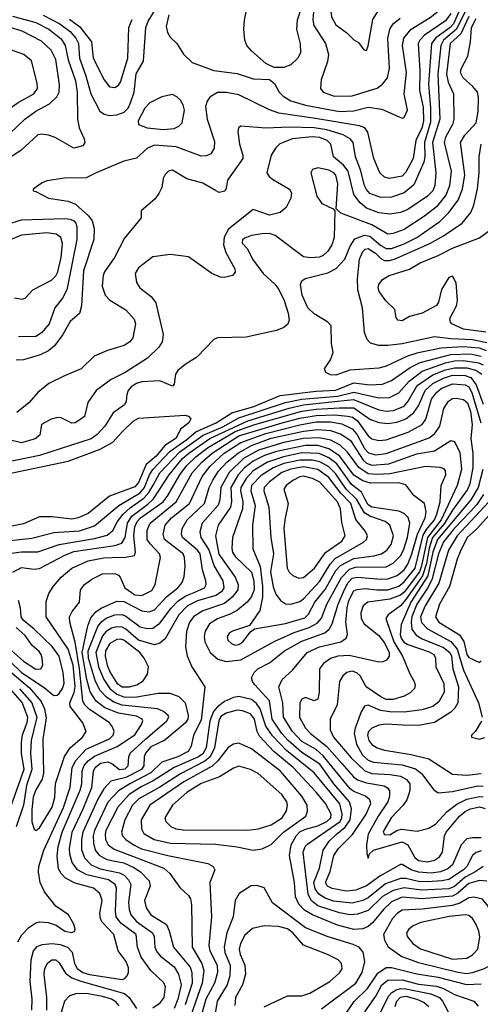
# Model space of a CAD drawing. Extents: x 997026 to 1115308, y 536381 to 619039.
# Tile 87 of 256: x 1012424 to 1014989, y 557927 to 563408. Entities that reach past the tile are written whole.
import ezdxf

# ---------------------------------------------------------------- set-up
doc = ezdxf.new("R2010")
doc.units = 0

msp = doc.modelspace()

# ---------------------------------------------------------------- linework, layer by layer
at = {"layer": '0CON20XD'}
for points in [[(1014555, 562860), (1014565, 562863.3), (1014584.2, 562905), (1014565.3, 562995.3), (1014578.5, 563115), (1014555.7, 563265), (1014562.9, 563305), (1014605, 563356.4), (1014710.4, 563419.6), (1014754.3, 563455.7), (1014815, 563523.3), (1014868, 563602), (1014935, 563652.6), (1014987.2, 563735), (1015000.3, 563785)], [(1014914.3, 563555.7), (1014839.5, 563385), (1014821.3, 563365), (1014742, 563308), (1014717.9, 563275), (1014701.4, 563048.6), (1014712.9, 562915), (1014711.9, 562838.1), (1014678, 562725), (1014680.4, 562645), (1014675.1, 562614.9), (1014620.1, 562489.9), (1014565, 562444.2), (1014495, 562420.2), (1014435, 562418.3), (1014375, 562440.8), (1014355, 562462.3), (1014344, 562485), (1014322.6, 562572.6), (1014293.8, 562645), (1014281.1, 562725), (1014265, 562745.8), (1014226.4, 562766.4), (1014135, 562794.4), (1014063.5, 562806.5), (1013925, 562810), (1013794.8, 562804.8), (1013655, 562815.8), (1013643.2, 562806.8), (1013639.4, 562785), (1013648.7, 562715), (1013667.3, 562655), (1013666.6, 562635), (1013582, 562515), (1013575, 562470), (1013565.9, 562454.1), (1013535, 562446.2), (1013515, 562456.7), (1013445, 562497.5), (1013355, 562522), (1013275, 562571.2), (1013253.3, 562565), (1013235, 562546.7), (1013224, 562525), (1013216, 562475), (1013199.7, 562440.3), (1013178.3, 562411.7), (1013100, 562345), (1013100, 562305), (1013007.6, 562192.4), (1012952.9, 562085), (1012896.4, 562005), (1012889.6, 561985), (1012883.2, 561925), (1012900.4, 561875), (1012927, 561847), (1013015, 561793.6), (1013061.1, 561741.1), (1013068.5, 561715), (1013055, 561637.5), (1013037.3, 561615), (1013005.9, 561594.1), (1012914.1, 561565.9), (1012838.6, 561535), (1012766, 561464), (1012673.4, 561426.6), (1012587.3, 561382.7), (1012525, 561332.2), (1012474.5, 561275), (1012408.2, 561221.8)], [(1014355, 563237.5), (1014365, 563262.5), (1014390.6, 563409.4), (1014463.2, 563526.8), (1014506.7, 563565), (1014511.7, 563581.7), (1014501.7, 563591.7), (1014445.9, 563595.9), (1014275, 563576), (1014210.6, 563545), (1014175, 563508.5), (1014160.7, 563485), (1014156.1, 563455), (1014161.1, 563425), (1014185, 563380), (1014245.3, 563335.3), (1014285, 563295.8), (1014311.2, 563281.2), (1014340.5, 563240.5), (1014355, 563237.5)], [(1014935, 563514), (1014857, 563355), (1014785.1, 563295), (1014769, 563265), (1014752.7, 563105), (1014764, 562855), (1014723.9, 562725), (1014741.1, 562555), (1014736.1, 562485), (1014724.7, 562455), (1014695.4, 562425), (1014585, 562352.1), (1014545, 562334.7), (1014485, 562326.2), (1014425, 562333.5), (1014355, 562358.3), (1014319.5, 562389.5), (1014284.9, 562434.9), (1014253.7, 562565), (1014228.4, 562598.4), (1014171.6, 562645), (1014156.5, 562715), (1014137.3, 562735), (1014095, 562753), (1014053.8, 562756.2), (1013944, 562745), (1013872.8, 562717.2), (1013850, 562695), (1013825.6, 562655), (1013801.2, 562555), (1013813.3, 562535), (1013837, 562517), (1013927.5, 562465), (1013938.6, 562445), (1013934.4, 562415), (1013907.9, 562362.1), (1013875.3, 562334.7), (1013815, 562320.4), (1013725, 562351.4), (1013587.2, 562242.8), (1013562.2, 562197.8), (1013558.6, 562155), (1013572.7, 562112.7), (1013621.5, 562021.5), (1013625, 562002.5), (1013608.8, 561985), (1013565, 561972.5), (1013542.5, 561975), (1013494, 561995), (1013365, 562087.5), (1013265, 562100.5), (1013165, 562087.3), (1013085, 562026.9), (1013067.5, 561995), (1013075.5, 561945.5), (1013094.2, 561915), (1013157.3, 561867.3), (1013181.9, 561831.9), (1013223.3, 561655), (1013217.1, 561615), (1013198.6, 561585), (1013135.8, 561524.2), (1013011.1, 561445), (1012934.5, 561405.5), (1012849.5, 561345), (1012803.1, 561276.9), (1012785, 561200), (1012765, 561184), (1012733.3, 561165), (1012715, 561161.4), (1012655, 561192), (1012635, 561194.2), (1012600, 561185), (1012546.2, 561155), (1012536, 561095), (1012510, 561075), (1012435, 561051.9), (1012365, 561068.8)], [(1014005, 563508.6), (1013969.8, 563405), (1013966.5, 563355), (1013986.3, 563273.7), (1013987.8, 563225), (1013972.9, 563195), (1013935, 563157.1), (1013895, 563142.5), (1013841.2, 563141.2), (1013795, 563164), (1013714.7, 563234.7), (1013690, 563265), (1013677.7, 563295), (1013671.8, 563355), (1013675.4, 563405.4), (1013690.4, 563479.6)], [(1012555, 563433.6), (1012648.2, 563385), (1012705, 563342.3), (1012737.3, 563305), (1012751.2, 563275), (1012756.5, 563195), (1012793.2, 563095), (1012820, 562995), (1012869.7, 562899.7), (1012895, 562881.6), (1012925, 562875.2), (1012965, 562878.7), (1013006.3, 562893.7), (1013027.6, 562915), (1013041.9, 562945), (1013061.7, 563005), (1013073.6, 563106.4), (1013113.5, 563176.5), (1013126, 563365), (1013139.1, 563400.9), (1013186.8, 563475)], [(1014062.3, 563475), (1014056.7, 563406.7), (1014061.9, 563375), (1014126.7, 563275), (1014144, 563215), (1014138.7, 563175), (1014103.3, 563073.3), (1014099.4, 563025), (1014114.7, 563004.7), (1014175, 562982.7)], [(1012385, 563428.8), (1012515, 563393.5), (1012586.9, 563355), (1012655, 563301), (1012678.4, 563265), (1012693.9, 563183.9), (1012735, 563067.5), (1012743.7, 563005), (1012746.2, 562856.2), (1012755.5, 562805.5), (1012783.8, 562745), (1012786.7, 562725), (1012775, 562706.7), (1012725, 562693.3), (1012621.9, 562751.9), (1012584.6, 562764.6), (1012545, 562770.5), (1012525, 562766.5), (1012429.9, 562680.1), (1012235, 562554.5)], [(1014924.8, 563425.2), (1014880.3, 563329.7), (1014822.4, 563275), (1014800.8, 563105), (1014809.9, 563059.9), (1014840, 562995), (1014841.9, 562855), (1014833.8, 562825), (1014796.4, 562755), (1014787.7, 562725), (1014827.3, 562565), (1014817.5, 562482.5), (1014797.8, 562432.2), (1014745, 562366.7), (1014678.7, 562315), (1014565, 562240.2), (1014505, 562218.1), (1014475, 562214.1), (1014385, 562267.1), (1014211.9, 562331.9), (1014187.5, 562355), (1014195.7, 562494.3), (1014185, 562541.9), (1014173.6, 562555), (1014145, 562570.5), (1014085, 562584), (1014055.8, 562575), (1014045.5, 562555), (1014079.2, 562425), (1014106, 562385), (1014170, 562355), (1014180, 562345), (1014174.7, 562195), (1014162.8, 562155), (1014141.1, 562118.9), (1014115, 562095.4), (1014093.8, 562086.2), (1014045, 562081.7), (1014005, 562087.3), (1013847.4, 562207.4), (1013815, 562217.4), (1013773.1, 562216.9), (1013715, 562206.5), (1013677.8, 562192.2), (1013665, 562183.3), (1013663.3, 562165), (1013692.3, 562132.3), (1013721.2, 562075), (1013780.9, 561995), (1013845, 561935.9), (1013866.7, 561906.7), (1013896.8, 561845), (1013920, 561775), (1013925.4, 561735), (1013917.1, 561712.9), (1013894.7, 561695.3), (1013855, 561678.9), (1013685, 561641.1), (1013525, 561637.5), (1013505, 561627.5), (1013411.1, 561528.9), (1013345, 561488.2), (1013305.6, 561455), (1013291.9, 561435), (1013285, 561380), (1013275, 561368.8), (1013205, 561398.8), (1013105, 561391.6), (1013075, 561382.9), (1013045.4, 561365), (1013027.7, 561345), (1013021.1, 561321.1), (1013017.5, 561285), (1013008.2, 561265), (1012945, 561219.4), (1012897.8, 561145), (1012855, 561100), (1012821.5, 561075), (1012535, 560981.4), (1012346, 560944)], [(1014825, 563442.3), (1014795, 563401.1), (1014678, 563322), (1014651.7, 563295), (1014642.7, 563275), (1014651.9, 563125), (1014651, 563015), (1014671.9, 562921.9), (1014673.6, 562845), (1014665, 562810), (1014630.2, 562735), (1014616, 562635), (1014575, 562558.7), (1014555, 562537.9), (1014484, 562524), (1014455, 562532.1), (1014430, 562555), (1014396.8, 562635), (1014362.4, 562782.4), (1014346.4, 562806.4), (1014317.5, 562817.5), (1014071.5, 562858.5), (1013867.2, 562887.2), (1013816, 562906), (1013645, 562989.3), (1013575, 563002.5), (1013525, 563002.3), (1013483.5, 562976.5), (1013468.5, 562955), (1013459.2, 562925), (1013468.8, 562855), (1013508.9, 562731.1), (1013507.8, 562692.2), (1013488.9, 562661.1), (1013465, 562650), (1013435, 562648.8), (1013295, 562700.2), (1013175, 562709.2), (1013136, 562694), (1013075, 562637.5), (1013005, 562620.5), (1012850, 562555), (1012795, 562528.2), (1012673.7, 562526.3), (1012575, 562511.9), (1012549.1, 562500.9), (1012500, 562465), (1012500, 562455), (1012515, 562452.5), (1012584.6, 562414.6), (1012695, 562398.2), (1012735, 562381.5), (1012806.7, 562316.7), (1012828.3, 562288.3), (1012838.7, 562245), (1012837.3, 562185), (1012779.2, 562010.8), (1012768.1, 561815), (1012756.6, 561773.4), (1012705, 561728.2), (1012664.8, 561655.2), (1012617.5, 561592.5), (1012584.8, 561565.2), (1012537.6, 561542.4), (1012445, 561514.6), (1012405, 561513.1)], [(1012701.7, 563411.7), (1012758.8, 563368.8), (1012823.8, 563285), (1012834.3, 563195), (1012895, 563072.9), (1012925, 563034.4), (1012955, 563030), (1012975, 563044.2), (1012985, 563060), (1013026.7, 563195), (1013031.8, 563365), (1013051.4, 563408.6)], [(1013253.9, 563436.1), (1013240.7, 563370.7), (1013247.2, 563337.2), (1013261.4, 563311.4), (1013300, 563275), (1013337, 563217), (1013385, 563170), (1013506.2, 563126.2), (1013635, 563108.5), (1013725, 563078.8), (1013815, 563076.2), (1013842.8, 563052.8), (1013868.5, 563005), (1013891.9, 562981.9), (1013935, 562956.5), (1014015, 562932.2), (1014205, 562897.2), (1014285, 562900.2), (1014365, 562921.4), (1014441.1, 562911.1), (1014555, 562860)], [(1015024.5, 561564.5), (1014985, 561579.5), (1014892.6, 561587.4), (1014771, 561579), (1014635, 561552.3), (1014584.6, 561535.4), (1014465, 561479.8), (1014425, 561468.4), (1014262.6, 561457.4), (1014185, 561430), (1014155, 561431.5), (1014128.8, 561445), (1014121.2, 561465), (1014155.7, 561514.3), (1014169.2, 561555), (1014160, 561605), (1014158, 561705), (1014140, 561725), (1014065, 561770), (1014029.6, 561805), (1013996.9, 561875), (1013987.8, 561935), (1013995.6, 561954.4), (1014013.2, 561966.8), (1014140.6, 561999.4), (1014186.6, 562023.4), (1014234.8, 562075.2), (1014265, 562146.9), (1014290.9, 562189.1), (1014345, 562208.8), (1014375, 562202.3), (1014435, 562151), (1014465, 562134.8), (1014495, 562135.2), (1014565, 562160.5), (1014635, 562195.6), (1014764.9, 562285.1), (1014814.6, 562335.4), (1014866.6, 562403.4), (1014890.6, 562465), (1014903.7, 562545), (1014879.7, 562725), (1014902.4, 562765), (1014965.6, 562834.4), (1014977.9, 562897.9), (1014980, 562975), (1014973.3, 563005), (1014947.2, 563037.2), (1014893.2, 563085), (1014879.2, 563115), (1014882.3, 563135), (1014919.2, 563205), (1014934.1, 563285), (1014940.3, 563365), (1014966.4, 563415)], [(1014175, 562982.7), (1014275, 562983.8), (1014415, 563027.5), (1014445, 563048.5), (1014471.8, 563085), (1014483.2, 563136.8), (1014473.5, 563305), (1014485.2, 563354.8), (1014504, 563385), (1014543, 563417)], [(1012365, 562771.8), (1012453.1, 562855), (1012515, 562898.8), (1012589.7, 562940.3), (1012631.4, 562978.6), (1012644.2, 563005), (1012646.8, 563045), (1012625, 563187.5), (1012599.3, 563239.3), (1012545, 563288.9), (1012437.8, 563345), (1012365, 563367.2)], [(1012245, 562855.4), (1012285, 562863.9), (1012335, 562890), (1012415, 562947.3), (1012503.5, 562995), (1012522.7, 563025), (1012521.5, 563055), (1012489.7, 563179.7), (1012447.1, 563215), (1012375, 563240.5), (1012355, 563241.1), (1012335, 563230.9), (1012285, 563196), (1012265, 563173.8), (1012231.2, 563105), (1012215.4, 562984.6), (1012196, 562954), (1012156.7, 562915), (1012165, 562890.5), (1012205, 562863.8), (1012245, 562855.4)], [(1013225, 562797.3), (1013285, 562803.3), (1013310.6, 562815), (1013330, 562835), (1013341.2, 562905), (1013335.3, 562935), (1013319.7, 562959.7), (1013299.6, 562979.6), (1013275, 562991.5), (1013215, 562979.7), (1013148.8, 562945), (1013121.3, 562915), (1013083.3, 562845), (1013085.8, 562825), (1013135, 562806), (1013225, 562797.3)], [(1015025, 561610), (1014945, 561626.7), (1014825, 561631.1), (1014735, 561643), (1014555, 561604.8), (1014475, 561594.1), (1014423.9, 561593.9), (1014378, 561608), (1014358.5, 561628.5), (1014345, 561666.7), (1014332.8, 561805), (1014307.1, 561905), (1014305.7, 561965), (1014317.2, 562075), (1014335, 562118.6), (1014348.6, 562131.4), (1014365, 562135.2), (1014405, 562108.5), (1014435, 562078.5), (1014455, 562068.3), (1014485, 562067), (1014515, 562077), (1014707.7, 562162.3), (1014783.8, 562205), (1014887.9, 562275), (1014937.1, 562335), (1014954, 562376), (1014973.7, 562466.3), (1014983.1, 562555), (1014983.6, 562645), (1014994.1, 562715)], [(1012265, 562241.4), (1012435, 562293.3), (1012675, 562301), (1012705, 562298.4), (1012725, 562289.5), (1012737, 562275), (1012742.3, 562255), (1012742.4, 562185), (1012686.2, 561903.8), (1012661.9, 561858.1), (1012620.9, 561805), (1012588.1, 561715), (1012545, 561665.3), (1012515, 561644.7), (1012417.4, 561642.6)], [(1015019.6, 561669.6), (1014895.9, 561685.9), (1014831.2, 561715), (1014822.9, 561725), (1014820.5, 561745), (1014857.1, 561815), (1014863.1, 561845), (1014854.3, 561944.3), (1014835, 561980), (1014815, 561972.5), (1014773, 561907), (1014756.2, 561835), (1014745, 561816.7), (1014666.1, 561773.9), (1014594.2, 561755.8), (1014555, 561732.5), (1014530, 561735), (1014520.7, 561750.7), (1014513.3, 561795), (1014462.6, 561842.6), (1014426.4, 561895), (1014421.2, 561915), (1014424.5, 561935), (1014445, 561961.4), (1014482, 561985), (1014595, 562018.7), (1014655, 562054.4), (1014755, 562095.3), (1014835, 562136.8), (1014985, 562193.6), (1015048.9, 562241.1)], [(1012395, 561860), (1012438.3, 561851.7), (1012455, 561857.5), (1012496.7, 561905), (1012602, 561958), (1012625, 561982.9), (1012636.1, 562005), (1012655.2, 562085), (1012661.9, 562161.9), (1012653.5, 562195), (1012628.1, 562215), (1012575, 562221.7), (1012435, 562208.4), (1012355, 562175.3)], [(1012355, 560506.6), (1012492.5, 560522.5), (1012615, 560553.3), (1012757.1, 560562.9), (1012840.1, 560589.9), (1012975.7, 560704.3), (1013095, 560774.2), (1013118.4, 560805), (1013146.5, 560875), (1013166.5, 560905), (1013262.9, 561007.1), (1013355, 561070.7), (1013405.2, 561114.8), (1013517.8, 561165), (1013605, 561219.6), (1013727.5, 561255), (1013875, 561316.5), (1014075, 561341.2), (1014185, 561345.1), (1014285, 561386.9), (1014375, 561376.3), (1014445, 561379.8), (1014495, 561399), (1014598, 561472), (1014655, 561499.5), (1014825, 561543.7), (1014935, 561547.5), (1014995, 561536.1)], [(1012363.3, 560436.7), (1012435, 560445.2), (1012525, 560446), (1012645, 560487.5), (1012840.6, 560519.4), (1012910.8, 560539.2), (1012942.8, 560565), (1012969.6, 560615), (1013000.3, 560655), (1013039.5, 560690.5), (1013115.5, 560744.5), (1013143.4, 560776.6), (1013167, 560817), (1013204.3, 560885), (1013316.8, 561003.2), (1013445.5, 561094.6), (1013555, 561142.6), (1013645, 561192.1), (1013905, 561278.2), (1013995, 561296.7), (1014195, 561313), (1014285, 561334), (1014425, 561304.2), (1014484, 561305), (1014535, 561331.6), (1014593.3, 561396.7), (1014665, 561451.3), (1014795, 561498.2), (1014845, 561508.6), (1014895, 561510.5), (1014978.4, 561498.4), (1015005, 561486.3)], [(1012386.8, 560333.2), (1012435, 560358.3), (1012505, 560349.2), (1012535, 560352.9), (1012675, 560427.6), (1012725, 560447.5), (1012955, 560480.5), (1012993.4, 560495), (1013012.1, 560525), (1013024.9, 560605), (1013048.6, 560645), (1013138.6, 560711.4), (1013169.1, 560740.9), (1013257, 560875), (1013331.7, 560965), (1013365.8, 560995), (1013483.8, 561076.2), (1013694.7, 561175.3), (1013925, 561246.5), (1014005, 561265.2), (1014283.4, 561293.4), (1014425, 561235.8), (1014465, 561229.2), (1014506.5, 561233.5), (1014565, 561257), (1014588, 561285), (1014637.9, 561372.1), (1014725, 561432), (1014795, 561459.9), (1014845, 561471.2), (1014915, 561470.9), (1014965, 561457.7), (1014997.3, 561435)], [(1012940, 560415), (1013014.4, 560415.6), (1013063.7, 560426.3), (1013068.8, 560445), (1013060.7, 560535), (1013065.9, 560585), (1013078.5, 560615), (1013097.9, 560635), (1013223, 560725), (1013250.1, 560759.9), (1013315.8, 560875), (1013353.7, 560925), (1013405.2, 560974.8), (1013471, 561025), (1013624.9, 561115.1), (1013733.6, 561155), (1013995, 561229.1), (1014075, 561240.3), (1014205, 561247.2), (1014285, 561247.2), (1014375, 561184.8), (1014424.7, 561165.3), (1014475, 561160), (1014525, 561168.5), (1014575, 561186.7), (1014618.8, 561221.2), (1014645, 561259.3), (1014682, 561345), (1014725, 561383.4), (1014785, 561412.5), (1014835, 561428.8), (1014905, 561428.5), (1014936.5, 561416.5), (1014965.7, 561375.7), (1015005, 561268.8)], [(1012414.2, 558275.8), (1012436.5, 558313.5), (1012475, 558354.3), (1012515, 558381.4), (1012535, 558387.1), (1012583, 558383), (1012627.7, 558367.7), (1012675, 558334.4), (1012715, 558327.5), (1012731.2, 558335), (1012734, 558345), (1012725, 558372.5), (1012696.7, 558425), (1012625, 558473.8), (1012563.3, 558553.3), (1012539.1, 558605), (1012528.9, 558665), (1012530.7, 558695), (1012558.7, 558785), (1012668, 559022), (1012705.2, 559135.2), (1012717.3, 559245), (1012736.9, 559285), (1012795, 559347.7), (1012925.3, 559405), (1012944.3, 559425), (1012950.5, 559445), (1012941.9, 559471.9), (1012924.5, 559494.5), (1012811, 559571), (1012786.5, 559595), (1012775.9, 559615), (1012757.3, 559795), (1012732.8, 559942.8), (1012702.6, 560055), (1012702.4, 560085), (1012716.6, 560113.4), (1012756.5, 560165), (1012763.5, 560235), (1012785.5, 560265), (1012825.6, 560294.4), (1012885, 560323.5), (1012955, 560324.6), (1012975, 560316.5), (1012984.4, 560305), (1013010.6, 560245), (1013065, 560206.2), (1013105, 560203), (1013159.5, 560230.5), (1013179.6, 560265), (1013209.1, 560415), (1013203.1, 560435), (1013150.4, 560490.4), (1013134.8, 560515), (1013135, 560566.2), (1013150.7, 560605), (1013296.5, 560723.5), (1013385.2, 560885), (1013438.5, 560945), (1013495.5, 560995), (1013645, 561091.2), (1013885.9, 561165), (1013985, 561191), (1014075, 561205.8), (1014178.3, 561208.3), (1014252.1, 561202.1), (1014277.1, 561195), (1014305, 561174.8), (1014365, 561092.6), (1014385, 561075.3), (1014425, 561065.2), (1014465, 561069.2), (1014588.5, 561111.5), (1014665, 561155.3), (1014686.6, 561185), (1014718.3, 561295), (1014745, 561332.6), (1014770.5, 561355), (1014835, 561380.5), (1014905, 561376.2), (1014925, 561364.1), (1014942.6, 561332.6), (1014991.5, 561165)], [(1013334.5, 560434.5), (1013231.4, 560515), (1013222.5, 560545), (1013235.2, 560595), (1013269.3, 560635), (1013369, 560715), (1013440, 560865), (1013485, 560923.3), (1013563.4, 560995), (1013655, 561054.9), (1013795, 561104.9), (1013985, 561153.9), (1014075, 561169.4), (1014155, 561169.4), (1014217.9, 561157.9), (1014275, 561131.6), (1014301.4, 561101.4), (1014345, 561022), (1014366.3, 560996.3), (1014405, 560986.2), (1014465, 560993.5), (1014705, 561080.2), (1014735.8, 561104.2), (1014763.5, 561145), (1014786.1, 561243.9), (1014812.9, 561285), (1014835, 561299.1), (1014855, 561301.6), (1014895, 561293.5), (1014918.1, 561275), (1014935, 561227.5), (1014944.9, 561155.1), (1014936.2, 561075), (1014947, 560995), (1014947, 560915), (1014930.3, 560825), (1014917.3, 560792.7), (1014835, 560678.5), (1014788.7, 560601.3), (1014722.7, 560525), (1014704.1, 560465.9), (1014689.7, 560380.3), (1014668, 560312), (1014575, 560180.6), (1014545, 560145.9), (1014476.2, 560095), (1014463.2, 560075), (1014508.1, 559945), (1014555.7, 559865), (1014596.6, 559766.6), (1014620.5, 559725), (1014626.7, 559705), (1014622.9, 559685), (1014598.9, 559661.1), (1014565, 559643.2), (1014505, 559623.5), (1014465, 559624.2), (1014435, 559638.6), (1014354.6, 559695), (1014319.6, 559755), (1014302.3, 559772.3), (1014275, 559781.8), (1014246.5, 559773.5), (1014224.1, 559755.9), (1014205.3, 559724.7), (1014192.2, 559595), (1014153.6, 559515), (1014154.1, 559455), (1014172.1, 559415), (1014269.6, 559299.6), (1014346.2, 559226.2), (1014385, 559212.9), (1014486.9, 559206.9), (1014545, 559196.6), (1014578.4, 559178.4), (1014596.6, 559155), (1014597.8, 559115), (1014581.1, 559065), (1014560.5, 559035), (1014493.2, 558965), (1014451.6, 558895), (1014448.2, 558885), (1014455, 558872.2), (1014485, 558871), (1014525.2, 558894.8), (1014548.7, 558901.3), (1014638.5, 558891.5), (1014702.5, 558907.5), (1014739.5, 558930.5), (1014805, 559000.8), (1014858.9, 559041.1), (1014915, 559068.8), (1014985, 559084.6), (1015005, 559081.7)], [(1012375, 560884.7), (1012695, 560951), (1012873.1, 561016.9), (1012943.7, 561056.3), (1012997.1, 561115), (1013057.1, 561172.9), (1013085, 561190.3), (1013345, 561206.7), (1013365, 561202), (1013376.8, 561186.8), (1013366.7, 561165), (1013320.6, 561129.4), (1013295, 561079.4), (1013231.7, 561038.3), (1013185, 560977.9), (1013128.6, 560931.4), (1013085, 560831.6), (1013065, 560807), (1012923.8, 560756.2), (1012805, 560660.3), (1012750, 560635), (1012715, 560627.6), (1012605, 560641.6), (1012535, 560640.4), (1012445, 560601.1), (1012335, 560580.4)], [(1013165, 557907.2), (1013206.2, 557935), (1013228.9, 557965), (1013236.8, 558025), (1013227.1, 558047.1), (1013155, 558116.4), (1013100.3, 558190.3), (1013080, 558245), (1013072.4, 558315), (1012988.4, 558378.4), (1012961.9, 558415), (1012957.5, 558445), (1012963.1, 558573.1), (1012956.2, 558595), (1012919.4, 558619.4), (1012797.6, 558647.6), (1012746.9, 558675), (1012717.2, 558717.2), (1012703.1, 558763.1), (1012701.2, 558795), (1012716, 558885), (1012778, 559015), (1012825.2, 559135), (1012835.9, 559225), (1012844.8, 559245), (1012875, 559269.3), (1012915, 559276.6), (1012938.2, 559268.2), (1012980.5, 559235), (1013012.2, 559237.8), (1013028.2, 559255), (1013031.2, 559305), (1013039.3, 559325), (1013125, 559402.7), (1013244, 559505), (1013254.6, 559525), (1013251.2, 559535), (1013225, 559557.3), (1013192.2, 559572.2), (1012995, 559592.4), (1012948.9, 559608.9), (1012907.1, 559637.1), (1012871.7, 559675), (1012845.6, 559725), (1012807.2, 559855), (1012806.3, 559895), (1012860.1, 560029.9), (1012881.4, 560058.6), (1012905, 560076.6), (1012955, 560094.5), (1012995, 560096.7), (1013015, 560088), (1013095, 560028.4), (1013135, 560019.6), (1013165, 560020.6), (1013205, 560048.3), (1013267.8, 560132.2), (1013307.1, 560172.9), (1013348.7, 560201.3), (1013395, 560219.7), (1013453.3, 560245), (1013463.1, 560265), (1013461.2, 560285), (1013442.2, 560345), (1013430, 560435), (1013414.8, 560455), (1013331.2, 560525), (1013325.9, 560545), (1013329.7, 560575), (1013357.2, 560625), (1013454, 560715), (1013480.3, 560805), (1013499.7, 560845), (1013531.7, 560895), (1013577.2, 560945), (1013642.1, 560997.9), (1013715, 561037.4), (1013825, 561078.1), (1014005, 561117.8), (1014085, 561127.6), (1014155, 561120.7), (1014215, 561100.8), (1014265.6, 561065), (1014336.5, 560956.5), (1014355, 560939), (1014385, 560928.2), (1014479.4, 560935), (1014635, 560992.4), (1014735, 561009.1), (1014825, 561065.5), (1014845, 561059.5), (1014875, 560999.4), (1014884.8, 560904.8), (1014860, 560815), (1014771.1, 560625), (1014694.7, 560525), (1014662.8, 560367.2), (1014651.2, 560335), (1014565, 560222.4), (1014545, 560204.6), (1014485, 560182.9), (1014363.1, 560165), (1014337.7, 560145), (1014324.3, 560105.7), (1014325.3, 560075), (1014341.8, 560045), (1014425, 559979.7), (1014455, 559938.9), (1014481.3, 559885), (1014481.1, 559865), (1014467.5, 559842.5), (1014446.7, 559833.3), (1014425, 559832.7), (1014258.5, 559868.5), (1014195.2, 559864.8), (1014155, 559851.9), (1014116.9, 559825), (1014094.7, 559795), (1014091.8, 559665), (1014084.4, 559625.6), (1014065, 559615.8), (1014015, 559635.6), (1013995, 559625.6), (1013984.3, 559605.7), (1013982.2, 559525), (1014016.7, 559465), (1014043.3, 559435), (1014135, 559362.6), (1014217.6, 559267.6), (1014283.5, 559193.5), (1014305, 559177.3), (1014355, 559160.3), (1014453.3, 559143.3), (1014472.5, 559132.5), (1014483.8, 559115), (1014484.1, 559085), (1014475.3, 559055), (1014420.3, 558975), (1014364.4, 558875), (1014355.4, 558815.4), (1014357, 558767), (1014365, 558740), (1014372.5, 558765), (1014394.6, 558785.4), (1014555, 558832), (1014585.7, 558815.7), (1014624.1, 558745), (1014645, 558727.2), (1014695, 558721), (1014735, 558728.8), (1014761.7, 558748.3), (1014778, 558775), (1014790.7, 558865), (1014799, 558885), (1014872.6, 558975), (1014905, 559001.2), (1014935.2, 559015.2), (1014985, 559026.4), (1015017.3, 559017.3)], [(1014995, 558853.3), (1014945, 558854.7), (1014915, 558847.8), (1014883.2, 558815), (1014835, 558702.8), (1014808.8, 558681.2), (1014767.5, 558665), (1014715, 558657.3), (1014645, 558662.8), (1014603.8, 558675), (1014555, 558705.8), (1014545, 558706), (1014430.1, 558639.9), (1014355, 558586), (1014296.8, 558563.2), (1014242.5, 558557.5), (1014165, 558571.7), (1014138.9, 558585), (1014127.4, 558605), (1014153.7, 558666.3), (1014174, 558755), (1014199.2, 558795), (1014278, 558872), (1014353.9, 558985), (1014379.3, 559045), (1014373.4, 559065), (1014350.9, 559085), (1014285, 559111.8), (1014265, 559126.6), (1014115, 559310.8), (1014075, 559344.8), (1013995, 559391), (1013943.3, 559445), (1013893.4, 559525), (1013889.3, 559605), (1013868.2, 559695), (1013886.1, 559735), (1013942.7, 559787.3), (1014026, 559885), (1014093.6, 559916.4), (1014213.3, 559945), (1014243.2, 559965), (1014249.7, 559985), (1014240.2, 560055), (1014247.6, 560135), (1014257.4, 560175), (1014285, 560228.6), (1014303, 560237), (1014348.9, 560241.1), (1014414, 560235), (1014475, 560235.4), (1014535, 560254.6), (1014565, 560279.7), (1014626.2, 560355), (1014671.9, 560538.1), (1014689.9, 560570.1), (1014734.4, 560625), (1014748, 560655), (1014766.7, 560725), (1014771.4, 560815), (1014796.8, 560875), (1014796, 560896), (1014787.2, 560907.2), (1014765.8, 560915.8), (1014685, 560921.7), (1014485, 560879.6), (1014415, 560875.6), (1014365, 560879.6), (1014312.2, 560915), (1014250.1, 561000.1), (1014209.4, 561039.4), (1014157.1, 561067.1), (1014091.1, 561081.1), (1014005, 561076.5), (1013895, 561054.9), (1013755, 561011.8), (1013670.5, 560965), (1013591.7, 560888.3), (1013544, 560805), (1013538.4, 560735), (1013528.7, 560705), (1013441.2, 560605), (1013426.8, 560555), (1013432.9, 560525), (1013476.8, 560456.8), (1013506.6, 560366.6), (1013555.6, 560285), (1013562, 560245), (1013547.3, 560222.7), (1013516.9, 560203.1), (1013415, 560172.5), (1013359.7, 560145), (1013311.1, 560095), (1013275.7, 560034.3), (1013235, 559962.1), (1013205, 559937.3), (1013175, 559928.1), (1013085, 559954.8), (1013015.9, 560015.9), (1012995, 560027.2), (1012965, 560028.8), (1012935, 560021.2), (1012905, 560003.2), (1012885, 559978.1), (1012847.7, 559885), (1012864, 559805), (1012892.7, 559735), (1012926.8, 559685), (1012965, 559654.3), (1013005, 559639.2), (1013065, 559637.8), (1013195, 559659.4), (1013260.1, 559660.1), (1013309.8, 559639.8), (1013346, 559605), (1013363.4, 559535), (1013360.2, 559515), (1013347.1, 559495), (1013231.7, 559398.3), (1013155, 559361.2), (1013124, 559326), (1013117, 559305), (1013115.2, 559255), (1013102.9, 559235), (1013015, 559189.5), (1012931.5, 559168.5), (1012892.6, 559127.4), (1012859.9, 559070.1), (1012776.4, 558885), (1012768.1, 558845), (1012769.3, 558789.3), (1012785, 558742.7), (1012822.9, 558702.9), (1012872, 558682), (1012979.9, 558659.9), (1013005.8, 558645.8), (1013030.8, 558620.8), (1013043.7, 558595), (1013029.7, 558495), (1013033.7, 558455), (1013043.9, 558425), (1013075, 558388.4), (1013163.3, 558325), (1013172.5, 558305), (1013176.7, 558245), (1013188.6, 558218.6), (1013209.1, 558195), (1013283.6, 558135), (1013309.4, 558095), (1013323.2, 558035), (1013304.9, 557955), (1013285, 557904)], [(1014995, 558782.4), (1014967.1, 558772.9), (1014945.9, 558755), (1014914.4, 558695), (1014895, 558675.2), (1014815, 558622.6), (1014775, 558614.1), (1014695, 558609.6), (1014645, 558611.5), (1014575, 558627.1), (1014545, 558627.4), (1014462.1, 558597.9), (1014365, 558520), (1014335, 558504.8), (1014275, 558490.5), (1014172, 558502), (1014125, 558518.8), (1014090.7, 558540.7), (1014070, 558570), (1014062.3, 558605), (1014093.8, 558685), (1014113.7, 558785), (1014147, 558835), (1014186.8, 558873.2), (1014236.6, 558913.4), (1014264.4, 558955), (1014271.4, 559015), (1014261.8, 559055), (1014174.2, 559155), (1014095, 559263.8), (1013995, 559329.1), (1013920, 559395), (1013884.5, 559435), (1013831.1, 559515), (1013815, 559616.1), (1013733.6, 559705), (1013720, 559725), (1013715.7, 559745), (1013730, 559775), (1013750.6, 559795), (1013815, 559827.8), (1013898.7, 559895), (1013995, 559948.5), (1014123.1, 559995), (1014147.5, 560015), (1014165.2, 560045), (1014198.2, 560155), (1014232.8, 560237.2), (1014253.8, 560276.2), (1014275, 560298.7), (1014305, 560305.8), (1014435, 560293.9), (1014475, 560296.1), (1014526.6, 560315), (1014565, 560346.5), (1014585, 560377.6), (1014608.6, 560435), (1014640.3, 560545), (1014682.1, 560635), (1014688.6, 560668.6), (1014677.9, 560715), (1014619.8, 560759.8), (1014575, 560819.6), (1014535, 560830.6), (1014378, 560828), (1014335, 560840.5), (1014285, 560872.5), (1014205, 560980), (1014145, 561020.1), (1014085, 561037.9), (1014015, 561037.7), (1013855.2, 561004.8), (1013787.9, 560982.1), (1013725, 560951.1), (1013676.7, 560913.3), (1013640.7, 560875), (1013599.7, 560805), (1013603.9, 560725), (1013597.7, 560695), (1013529.7, 560595), (1013514.4, 560535), (1013532.5, 560432.5), (1013623.5, 560305), (1013640.7, 560265), (1013638.9, 560235), (1013606.8, 560193.2), (1013565, 560157.8), (1013445, 560117.4), (1013393.9, 560086.1), (1013369.3, 560055), (1013353.1, 560003.1), (1013347.9, 559917.9), (1013356.5, 559866.5), (1013383.3, 559805), (1013455.6, 559695), (1013435, 559508.5), (1013391.6, 559425), (1013380, 559365), (1013361.6, 559335), (1013305.3, 559305), (1013215.5, 559274.5), (1013154.4, 559215), (1013037.8, 559155), (1012974.3, 559115), (1012915, 559051.9), (1012841, 558895), (1012833.9, 558865), (1012834.8, 558824.8), (1012844.8, 558785), (1012866.7, 558756.7), (1012905, 558735.2), (1012945, 558725.7), (1013005, 558714), (1013059.6, 558689.6), (1013096.8, 558665), (1013146, 558615), (1013151.3, 558585), (1013119.6, 558505), (1013128, 558465), (1013155, 558424.6), (1013241.7, 558371.7), (1013256.7, 558336.7), (1013280.5, 558245), (1013374.1, 558134.1), (1013382.8, 558105), (1013384.9, 558045), (1013345.7, 557924.3)], [(1013575, 559836.4), (1013655, 559844.8), (1013845, 559949.1), (1013953.4, 559996.7), (1014036.8, 560025), (1014080.3, 560049.7), (1014105, 560077.5), (1014134.1, 560155), (1014217, 560303), (1014261.1, 560348.9), (1014295, 560361.4), (1014465, 560362.2), (1014505, 560382.9), (1014545, 560423.1), (1014561.6, 560455), (1014583.7, 560525), (1014596.5, 560605), (1014587.3, 560637.3), (1014565, 560660.3), (1014535, 560672.9), (1014385, 560695.5), (1014365, 560707.6), (1014348, 560738), (1014327.9, 560777.9), (1014271.2, 560821.2), (1014190.4, 560935), (1014145, 560969.4), (1014092.8, 560992.8), (1013995, 560996.6), (1013894.3, 560975.7), (1013804.8, 560945.2), (1013723.7, 560896.3), (1013685.4, 560855), (1013654.9, 560805), (1013653.1, 560785), (1013667.4, 560725), (1013665.9, 560685), (1013609.7, 560525), (1013605.8, 560465), (1013609.2, 560445), (1013625, 560419.3), (1013715, 560332.3), (1013728.6, 560285), (1013730.3, 560235), (1013715, 560196.9), (1013690.9, 560165), (1013637.8, 560122.2), (1013599.9, 560100.1), (1013525, 560073.3), (1013481.8, 560045), (1013457.5, 560005), (1013452.2, 559975), (1013455.3, 559945), (1013484.7, 559885), (1013528.1, 559848.1), (1013575, 559836.4)], [(1013625, 559926.8), (1013645, 559929.3), (1013666.8, 559945), (1013709.4, 560000.6), (1013731.9, 560018.1), (1013905, 560046.4), (1014012, 560078), (1014031.8, 560098.2), (1014068.6, 560165), (1014125, 560236.1), (1014185, 560341.3), (1014210.3, 560369.7), (1014285, 560409.4), (1014396.3, 560423.7), (1014440, 560435), (1014468.9, 560455), (1014492.7, 560487.3), (1014506.8, 560535), (1014486, 560595), (1014459.5, 560615), (1014375, 560644.2), (1014345, 560663.2), (1014299.5, 560739.5), (1014243, 560795), (1014183, 560883), (1014145, 560919.3), (1014095, 560947.3), (1014055, 560956.1), (1013985, 560957), (1013895, 560937.4), (1013835, 560913.4), (1013769.2, 560870.8), (1013716.1, 560815), (1013711.2, 560785), (1013736.3, 560703.7), (1013721.6, 560595), (1013721.9, 560461.9), (1013763.7, 560363.7), (1013777.3, 560255), (1013775.9, 560194.1), (1013760.9, 560119.1), (1013704.4, 560035.6), (1013610, 560005), (1013593.3, 559995), (1013579.5, 559975), (1013582.5, 559955), (1013604.4, 559935), (1013625, 559926.8)], [(1013935, 560154.7), (1013985, 560168.8), (1014005, 560183.5), (1014095, 560283), (1014152.5, 560377.5), (1014180.6, 560409.4), (1014339.4, 560500.6), (1014356.2, 560515), (1014361.2, 560535), (1014349.4, 560559.4), (1014296.1, 560626.1), (1014268.5, 560715), (1014212.6, 560772.6), (1014145, 560859.5), (1014085, 560904.6), (1014005, 560918.9), (1013933.7, 560906.3), (1013885, 560887.7), (1013814.8, 560835), (1013786.5, 560805), (1013784.4, 560785), (1013812.3, 560695), (1013823.6, 560525), (1013837, 560435), (1013820.6, 560335), (1013835, 560251.4), (1013850.7, 560210.7), (1013877.5, 560175), (1013905, 560156.9), (1013935, 560154.7)], [(1015004.3, 560905), (1014977.7, 560805), (1014936.5, 560735), (1014750.3, 560515), (1014725.2, 560445), (1014697, 560313), (1014602.2, 560165), (1014547.8, 560042.2), (1014542.8, 559985), (1014547.8, 559965), (1014563, 559943), (1014585, 559929.5), (1014705, 559889), (1014730.8, 559875), (1014739.3, 559855), (1014741.8, 559805), (1014787.1, 559712.9), (1014788.2, 559665), (1014758.3, 559611.7), (1014724.5, 559585.5), (1014666.4, 559566.4), (1014565.8, 559554.2), (1014485.1, 559554.9), (1014432.8, 559562.8), (1014365, 559592.7), (1014345, 559587.1), (1014325.2, 559554.8), (1014292.5, 559465), (1014287.3, 559435), (1014300, 559375), (1014333, 559315), (1014365, 559287), (1014395, 559275.2), (1014555, 559261.1), (1014627.8, 559237.8), (1014662.3, 559212.3), (1014730.5, 559120.5), (1014754.5, 559104.5), (1014835, 559112.6), (1014975, 559142.9), (1015005, 559141)], [(1013979.2, 560299.2), (1014005, 560302.8), (1014066.7, 560355), (1014127.6, 560442.4), (1014217.9, 560505), (1014236.7, 560535), (1014218.9, 560608.9), (1014211.7, 560685), (1014195, 560723.6), (1014095, 560833.7), (1014055, 560854.8), (1014005, 560866.9), (1013985, 560864), (1013946, 560844), (1013908, 560815), (1013895.3, 560795), (1013920, 560715), (1013900, 560625), (1013896, 560575), (1013914, 560355), (1013925, 560333.1), (1013945, 560313.6), (1013979.2, 560299.2)], [(1015008, 560765), (1014970.8, 560709.2), (1014935, 560670.1), (1014845, 560577.6), (1014785, 560501.3), (1014755.7, 560435), (1014719.9, 560290.1), (1014696.2, 560243.8), (1014635.1, 560155), (1014608, 560085), (1014603.5, 560055), (1014608, 560015), (1014631.9, 559981.9), (1014665, 559962.3), (1014783.6, 559913.6), (1014820.5, 559885), (1014828.7, 559865), (1014836.7, 559795), (1014867.5, 559695), (1014863.8, 559605), (1014847.1, 559575), (1014826.1, 559553.9), (1014735, 559496.7), (1014645, 559478.5), (1014559.4, 559480.6), (1014465, 559487.6), (1014425, 559481.6), (1014385, 559465.3), (1014366.5, 559445), (1014362, 559425), (1014368.6, 559395), (1014385, 559373.3), (1014415, 559354.7), (1014455, 559341.4), (1014605, 559318), (1014703, 559293), (1014835, 559208.3), (1014915, 559203.7), (1014995, 559212.2)], [(1015036.3, 560723.7), (1014860.7, 560535), (1014811.4, 560455), (1014757.9, 560272.1), (1014683, 560145), (1014657.2, 560085), (1014662.1, 560052.1), (1014695, 560017.1), (1014825, 559946.4), (1014861.2, 559905), (1014895, 559787.7), (1014979.1, 559605), (1015000, 559525)], [(1015076.8, 560693.2), (1014968.1, 560571.9), (1014916, 560525), (1014876.6, 560446.6), (1014859.7, 560405), (1014817.7, 560252.3), (1014762.8, 560155), (1014739.2, 560085), (1014758, 560055), (1014873.8, 559983.8), (1014897.1, 559947.1), (1014914.9, 559875), (1014925, 559857.8), (1014985, 559830.8), (1014995, 559840)], [(1012491.4, 557895), (1012493, 557955), (1012483.5, 558055), (1012488.4, 558175), (1012501.6, 558225), (1012521, 558249), (1012550.3, 558259.7), (1012604.8, 558265.2), (1012649.7, 558259.7), (1012689.6, 558245), (1012716.9, 558216.9), (1012729.4, 558155), (1012745, 558127.5), (1012775.1, 558105.1), (1012812.4, 558092.4), (1012995, 558065.9), (1013009, 558071), (1013023.5, 558086.5), (1013030.7, 558105), (1013030.7, 558130.7), (1013016.7, 558165), (1012972, 558225), (1012949.3, 558315), (1012884.3, 558384.3), (1012873.4, 558403.4), (1012871.2, 558435), (1012882.8, 558505), (1012871.1, 558545), (1012835, 558572.9), (1012732.5, 558602.5), (1012679.5, 558629.5), (1012655.3, 558655), (1012641.2, 558681.2), (1012632.1, 558752.1), (1012638.7, 558805), (1012661.1, 558885), (1012761.4, 559118.6), (1012769.6, 559155), (1012772.4, 559227.6), (1012783.2, 559256.8), (1012805, 559282.6), (1012840.7, 559309.3), (1012967.6, 559362.4), (1013065, 559427.2), (1013103.4, 559485), (1013110, 559505), (1013106.9, 559515), (1013075, 559530.7), (1012975, 559547.4), (1012898.2, 559578.2), (1012850.6, 559615), (1012816.7, 559666.7), (1012797.9, 559735), (1012771.6, 559885), (1012803.7, 560035), (1012820.8, 560079.2), (1012848, 560112), (1012878.2, 560131.8), (1012965, 560171.4), (1013005, 560169.3), (1013105, 560118.3), (1013145, 560111.9), (1013175, 560123.6), (1013242.8, 560197.2), (1013305.3, 560245), (1013328.7, 560275), (1013340.5, 560309.5), (1013345.3, 560365), (1013342.6, 560415), (1013334.5, 560434.5)], [(1012335, 559810.6), (1012478.1, 559688.1), (1012543.3, 559613.3), (1012561.6, 559571.6), (1012572.6, 559522.6), (1012553.7, 559403.7), (1012556, 559214), (1012549.1, 559180.9), (1012515, 559122.1), (1012500, 559080), (1012492.1, 559012.1), (1012492.5, 558942.5), (1012505, 558901.4), (1012515, 558895.6), (1012535, 558909.1), (1012605, 559025.4), (1012620.5, 559080.5), (1012624.1, 559155.9), (1012673.2, 559306.8), (1012704.6, 559355.4), (1012774.6, 559415), (1012794.5, 559445), (1012775.4, 559495), (1012706.1, 559585), (1012704.1, 559605), (1012727.1, 559662.9), (1012733.8, 559696.2), (1012721.6, 559815), (1012693.4, 559903.4), (1012571.5, 560085), (1012571.2, 560168.8), (1012587.3, 560215), (1012612.1, 560255), (1012656.1, 560305), (1012715.4, 560355), (1012805, 560395.2), (1012893.3, 560413.3), (1012940, 560415)], [(1012372.9, 559832.9), (1012435, 559774.4), (1012560.8, 559690.8), (1012615, 559645.5), (1012632.6, 559647.4), (1012645, 559658.2), (1012662.4, 559685), (1012671.1, 559715), (1012667, 559775), (1012643.6, 559865), (1012605, 559919.3), (1012505.4, 560015.4), (1012443.2, 560065), (1012432.8, 560085), (1012428.3, 560131.7), (1012416.9, 560175)], [(1012361.6, 559911.6), (1012445, 559837.6), (1012515, 559792.7), (1012542.9, 559795), (1012553.1, 559815), (1012549.7, 559855), (1012544.7, 559875), (1012531.9, 559891.9), (1012494.5, 559924.5), (1012455, 559980.2), (1012404.2, 560024.2)], [(1012995, 559693.9), (1013035, 559694.2), (1013076.7, 559705), (1013112.6, 559727.4), (1013136.9, 559765), (1013141.1, 559805), (1013116.9, 559855), (1013092.6, 559885), (1013005, 559954.1), (1012985, 559960.4), (1012965, 559958), (1012926.8, 559935), (1012902.9, 559895), (1012900.4, 559865), (1012912.3, 559815), (1012928.2, 559775), (1012965.6, 559715), (1012995, 559693.9)], [(1012359.5, 559695), (1012437.7, 559605), (1012467.5, 559525), (1012463.6, 559495), (1012438, 559425), (1012432.4, 559385), (1012432.9, 559325), (1012446.8, 559235), (1012376.3, 559035)], [(1012423.3, 559683.3), (1012491.1, 559605), (1012519.3, 559525), (1012488.6, 559395), (1012485.4, 559325), (1012491, 559235), (1012462.6, 559145), (1012445.6, 559035), (1012404.4, 558915.6)], [(1015005, 558694.3), (1014963.6, 558666.4), (1014905, 558635.1), (1014845, 558583.8), (1014815, 558570.8), (1014662.4, 558562.4), (1014565, 558575.1), (1014505, 558561.7), (1014445, 558527.9), (1014365, 558449.3), (1014305, 558429), (1014265, 558425.8), (1014205, 558436.1), (1014085.3, 558475), (1014047.9, 558505), (1014030.3, 558540.3), (1014002.5, 558775), (1014014.1, 558805), (1014029.2, 558820.8), (1014208.1, 558945), (1014218.9, 558965), (1014220.6, 558985), (1014207, 559043), (1014065, 559215.7), (1013910.4, 559340.4), (1013831.4, 559421.4), (1013795.4, 559475), (1013762.7, 559572.7), (1013742.6, 559602.6), (1013715, 559623.2), (1013645, 559640.2), (1013614.2, 559635.8), (1013565, 559613), (1013525, 559583.6), (1013502.8, 559557.2), (1013484, 559505), (1013462.2, 559355), (1013445, 559321.3), (1013420.5, 559305), (1013285.1, 559244.9), (1013168.2, 559171.7), (1013101.2, 559138.8), (1013034, 559095), (1012971, 559025), (1012904.8, 558895), (1012899.4, 558875), (1012902.6, 558845), (1012917.6, 558815), (1012950.4, 558790.4), (1013226.2, 558685), (1013260, 558655), (1013317, 558577), (1013365, 558532.5), (1013374.8, 558514.8), (1013381, 558481), (1013384.3, 558245), (1013438.4, 558155), (1013450.4, 558115), (1013441.2, 558045), (1013376.5, 557865)], [(1015025, 558612.4), (1014985, 558615.8), (1014925, 558599.7), (1014865, 558545.7), (1014835, 558529.3), (1014665, 558514.1), (1014555, 558523.1), (1014495, 558497.4), (1014449.8, 558455), (1014389.2, 558380.8), (1014365, 558359.7), (1014335, 558347.9), (1014285, 558343.4), (1014195, 558367), (1014054.6, 558424.6), (1014010.6, 558450.6), (1013978.1, 558485), (1013961, 558525), (1013954.3, 558605), (1013927.7, 558755), (1013936.7, 558815), (1013963.2, 558865), (1013985, 558888.2), (1014015, 558902.8), (1014085, 558920.7), (1014135, 558944.1), (1014157.6, 558965), (1014158.1, 558985), (1014127.8, 559045), (1014075, 559108.8), (1013947.6, 559245), (1013839.6, 559335), (1013759.4, 559419.4), (1013746.8, 559446.8), (1013732.1, 559515), (1013709.7, 559545), (1013665, 559560.7), (1013635, 559564.1), (1013575, 559548.4), (1013545, 559528.5), (1013533, 559505), (1013508.6, 559355), (1013485.8, 559304.2), (1013455, 559280), (1013319.9, 559210.1), (1013205, 559135.5), (1013088.1, 559071.9), (1013053.3, 559035), (1013009.6, 558955), (1012991.1, 558885), (1012997.5, 558865), (1013016, 558845), (1013062.3, 558812.3), (1013103.1, 558793.1), (1013249.2, 558755), (1013471.2, 558711.2), (1013500.8, 558695), (1013511.4, 558675), (1013483.5, 558605), (1013493.3, 558415), (1013477.5, 558255), (1013483, 558225), (1013524, 558145), (1013526.7, 558105), (1013509.5, 558045), (1013461.5, 557955), (1013427.7, 557835)], [(1014996.1, 559503.9), (1014963, 559447), (1014940, 559425), (1014940, 559415), (1014985, 559403.8), (1015015, 559413.3)], [(1013725, 558786.1), (1013775, 558792.1), (1013825, 558816.8), (1013893.2, 558885), (1014017.8, 558975), (1014027.7, 559002.3), (1014025.9, 559035), (1013995.7, 559085), (1013876.4, 559225), (1013715, 559348.8), (1013645, 559381.3), (1013615, 559375.4), (1013585, 559356.2), (1013527.8, 559282.2), (1013496.3, 559253.7), (1013338.1, 559165), (1013148.8, 559035), (1013100.3, 558955), (1013101.8, 558905), (1013115, 558877.3), (1013173.3, 558845), (1013265, 558823.8), (1013515, 558818.3), (1013636, 558804), (1013725, 558786.1)], [(1013695, 558897.1), (1013755, 558904.7), (1013825, 558927.1), (1013885.4, 558965), (1013910.7, 559005), (1013915.9, 559035), (1013911.3, 559055), (1013883.2, 559095), (1013751.5, 559211.5), (1013709.2, 559235), (1013645, 559252.8), (1013615, 559242), (1013536.4, 559193.6), (1013435, 559156.7), (1013355, 559106.8), (1013275.3, 559035), (1013232.3, 558965), (1013237.3, 558945), (1013266.2, 558916.2), (1013294.3, 558904.3), (1013335, 558898.4), (1013695, 558897.1)], [(1014105, 557902.7), (1014295.8, 558045), (1014330.9, 558105), (1014345.7, 558165), (1014337.2, 558217.2), (1014315.5, 558245.5), (1014281.1, 558261.1), (1014142.1, 558302.1), (1014015, 558353.3), (1013832.2, 558492.2), (1013785.6, 558575.6), (1013745, 558589.4), (1013712.7, 558587.3), (1013646.4, 558543.6), (1013624, 558505), (1013613.5, 558415), (1013578.1, 558325), (1013562.9, 558247.1), (1013567.5, 558215), (1013595.9, 558145), (1013594.5, 558085), (1013579.6, 558035), (1013524.6, 557945.4), (1013510.2, 557865)], [(1014915, 558099.7), (1014945, 558104.5), (1015012.6, 558127.4), (1015051.8, 558148.3), (1015068.2, 558171.7), (1015075.2, 558215), (1015057.9, 558385), (1015033.9, 558473.9), (1015002.4, 558512.4), (1014953.7, 558523.7), (1014925, 558520.7), (1014875, 558491), (1014835, 558477), (1014665, 558457.3), (1014555, 558451.9), (1014529.1, 558435), (1014500.7, 558405), (1014450.3, 558315), (1014455, 558284), (1014476.7, 558246.7), (1014552.5, 558192.5), (1014645, 558159.1), (1014865, 558106.2), (1014915, 558099.7)], [(1014835, 558177.8), (1014915, 558184.7), (1014945, 558202.5), (1014976.2, 558235), (1014986.8, 558303.2), (1014981.4, 558335), (1014964.7, 558375), (1014945.3, 558405), (1014925, 558421.2), (1014905, 558424.7), (1014815.6, 558415.6), (1014658.2, 558381.8), (1014615, 558363.2), (1014591.8, 558345), (1014578.5, 558325), (1014581.5, 558305), (1014612.9, 558265), (1014656.4, 558236.4), (1014835, 558177.8)], [(1013785, 557913.5), (1013915, 557975.3), (1013995, 557973.6), (1014040.3, 557989.7), (1014151.1, 558055), (1014205, 558102.7), (1014219.6, 558125), (1014216.5, 558155), (1014197.1, 558175), (1014139.2, 558205), (1014005, 558256.5), (1013945, 558325.7), (1013915, 558348.3), (1013865, 558361.3), (1013785, 558364.7), (1013720.5, 558349.5), (1013677.4, 558312.6), (1013653.1, 558265), (1013646.4, 558235), (1013652.6, 558205), (1013678.8, 558145), (1013681.6, 558095), (1013665.9, 558035), (1013626.4, 557965), (1013621.5, 557921.5)], [(1012575.2, 557895), (1012575.2, 557965.2), (1012561.2, 558095), (1012565, 558125.8), (1012581.5, 558158.5), (1012604, 558175), (1012625, 558174.6), (1012645, 558157.9), (1012679.8, 558099.8), (1012715.1, 558075.1), (1012765.3, 558055.3), (1013007.4, 557987.4), (1013034.8, 557965), (1013073.9, 557903.9)], [(1014241.9, 557878.1), (1014287.3, 557942.7), (1014362, 558015), (1014418.7, 558101.3), (1014465, 558131.5), (1014495, 558131.5), (1014636.1, 558096.1), (1014755, 558078.3), (1014913, 558037), (1014995, 558040.9)], [(1014345.7, 557885), (1014407.7, 557972.3), (1014441.9, 558035), (1014475, 558062), (1014555, 558064.1), (1014645, 558038.5), (1014745, 558027.5), (1014785, 558014.8), (1014845, 557982.5), (1014954.2, 557945), (1014976.8, 557916.8)], [(1012978.7, 557918.7), (1012960.6, 557940.6), (1012935, 557955.5), (1012885, 557970.5), (1012805, 557985.8), (1012743.2, 557986.8), (1012701.1, 557975), (1012674.4, 557945.6), (1012633.6, 557805)], [(1014420.2, 557855), (1014478.2, 557971.8), (1014496.3, 557993.7), (1014521.3, 558008.7), (1014545, 558015.6), (1014575, 558014.3), (1014714.7, 557984.7), (1014761.2, 557965), (1014779.6, 557945), (1014810.2, 557885)], [(1014515, 557914.2), (1014525.2, 557945), (1014545, 557967.6), (1014575, 557972.6), (1014635.5, 557955), (1014676.8, 557936.8), (1014702.8, 557915)]]:
    msp.add_lwpolyline(points, dxfattribs=at)

doc.saveas('drawing.dxf')
